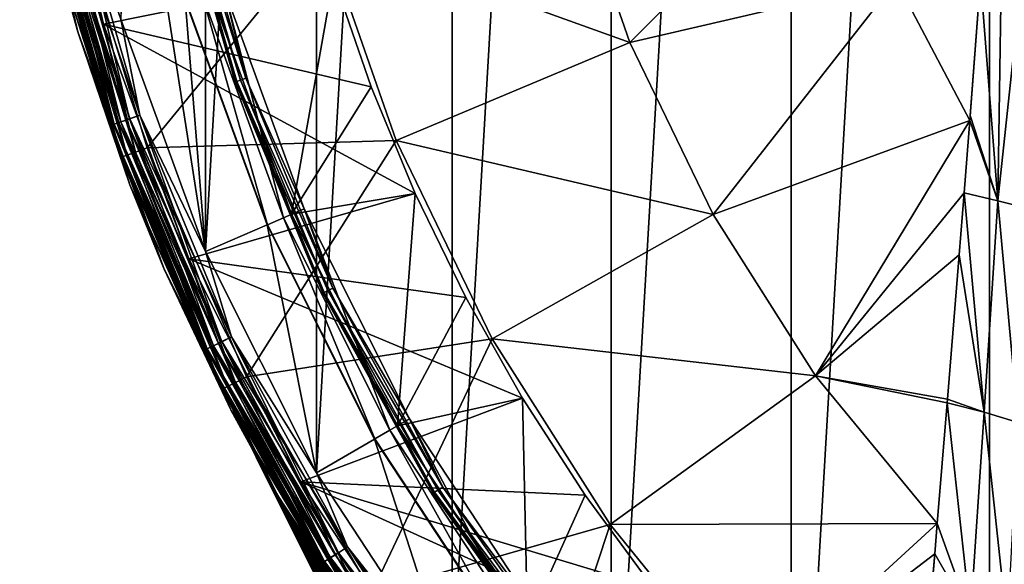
# Model space of a CAD drawing. Header units: metres. Extents: x -24 to 24, y -256 to 25.
# Tile 217 of 256: x -24 to -13, y -13 to -7. Entities that reach past the tile are written whole.
import ezdxf

# ---------------------------------------------------------------- set-up
doc = ezdxf.new("R2010")
doc.units = ezdxf.units.M
doc.layers.add('solid_DOMO_KURZ_SW0002', color=7, linetype='CONTINUOUS')

msp = doc.modelspace()

# ---------------------------------------------------------------- linework, layer by layer
at = {"layer": 'solid_DOMO_KURZ_SW0002'}
for points in [[(-13.049229, -19.843893), (-13.049229, 19.843895), (-10.657048, 21.224745)], [(-10.657049, -21.224745), (-13.049229, -19.843893), (-10.657048, 21.224745)], [(-15.264903, -18.194649), (-15.264902, 18.194649), (-13.049229, 19.843895)], [(-13.049229, -19.843893), (-15.264903, -18.194649), (-13.049229, 19.843895)], [(-17.274113, -16.299311), (-17.274113, 16.299311), (-15.264902, 18.194649)], [(-15.264903, -18.194649), (-17.274113, -16.299311), (-15.264902, 18.194649)], [(-19.049681, -14.183517), (-19.049681, 14.183517), (-17.274113, 16.299311)], [(-17.274113, -16.299311), (-19.049681, -14.183517), (-17.274113, 16.299311)], [(-20.567593, -11.875884), (-20.567593, 11.875884), (-19.049681, 14.183517)], [(-19.049681, -14.183517), (-20.567593, -11.875884), (-19.049681, 14.183517)], [(-21.807318, -9.407623), (-21.807318, 9.407623), (-20.567593, 11.875884)], [(-20.567593, -11.875884), (-21.807318, -9.407623), (-20.567593, 11.875884)], [(-21.807318, -9.407623), (-22.752089, -6.812119), (-21.807318, 9.407623)], [(-22.650578, -3.993908, 148.5), (-22.752089, -6.81212, 148.5), (-21.807318, -9.407623, 148.5)], [(-22.033758, -6.596474, 148.5), (-22.650578, -3.993908, 148.5), (-21.807318, -9.407623, 148.5)], [(-22.943647, -6.869606, 150.800003), (-23.586071, -4.15929, 150.800003), (-20.377438, -6.349883, 150.800003)], [(-23.439905, -5.350005, 150.814682), (-23.586071, -4.15929, 150.800003), (-22.943647, -6.869606, 150.800003)], [(-23.231245, -6.954978, 0.5), (-23.231245, -6.954978, 148), (-23.881588, -4.210968, 148)], [(-23.625525, -5.392372, 148.128906), (-23.881588, -4.210968, 148), (-23.231245, -6.954978, 148)], [(-23.881588, -4.210968, 0.5), (-23.231245, -6.954978, 0.5), (-23.881588, -4.210968, 148)], [(-23.625391, -5.392342, 0.37059), (-23.231245, -6.954978, 0.5), (-23.881588, -4.210968, 0.5)], [(-23.487797, -6.032073, 163.364487), (-23.881588, -4.210968, 151.100006), (-23.231245, -6.954978, 151.100006)], [(-23.627771, -5.392885, 151.007568), (-23.231245, -6.954978, 151.100006), (-23.881588, -4.210968, 151.100006)], [(-14.724958, -4.738473, 169.842682), (-17.766994, -5.060472, 168.205948), (-17.065317, -7.074562, 168.205948)], [(-14.089929, -6.383687, 169.842682), (-14.724958, -4.738473, 169.842682), (-17.065317, -7.074562, 168.205948)], [(-22.161869, -5.058302, 149.116638), (-21.456169, -7.507838, 149.116638), (-22.179377, -5.062298, 149.190216)], [(-22.11895, -5.048506, 149.055023), (-21.414618, -7.493299, 149.055023), (-22.161869, -5.058302, 149.116638)], [(-21.414618, -7.493299, 149.055023), (-21.456169, -7.507838, 149.116638), (-22.161869, -5.058302, 149.116638)], [(-22.11895, -5.048506, 149.055023), (-22.056774, -5.034315, 149.014191), (-21.35442, -7.472235, 149.014191)], [(-22.11895, -5.048506, 149.055023), (-21.35442, -7.472235, 149.014191), (-21.414618, -7.493299, 149.055023)], [(-21.35442, -7.472235, 149.014191), (-22.056774, -5.034315, 149.014191), (-21.602663, -6.467413, 149)], [(-22.179377, -5.062298, 149.190216), (-21.47312, -7.51377, 149.190216), (-22.168964, -5.059921, 149.265182)], [(-21.456169, -7.507838, 149.116638), (-21.47312, -7.51377, 149.190216), (-22.179377, -5.062298, 149.190216)], [(-22.168964, -5.059921, 149.265182), (-21.463039, -7.510242, 149.265182), (-21.747648, -6.510818, 149.33075)], [(-21.47312, -7.51377, 149.190216), (-21.463039, -7.510242, 149.265182), (-22.168964, -5.059921, 149.265182)], [(-17.065317, -7.074562, 168.205948), (-17.766994, -5.060472, 168.205948), (-20.487471, -5.843189, 166.2836)], [(-23.586252, -5.383408, 150.923813), (-22.835196, -7.99038, 150.923813), (-23.627771, -5.392885, 151.007568)], [(-23.576885, -5.38127, 148.249664), (-23.625525, -5.392372, 148.128906), (-22.873217, -8.003685, 148.128906)], [(-23.625391, -5.392342, 0.37059), (-23.57663, -5.381212, 0.249887), (-22.82588, -7.987121, 0.249887)], [(-23.521513, -5.368632, 150.857346), (-22.772518, -7.968449, 150.857346), (-23.586252, -5.383408, 150.923813)], [(-22.772518, -7.968449, 150.857346), (-22.835196, -7.99038, 150.923813), (-23.586252, -5.383408, 150.923813)], [(-23.499407, -5.363586, 148.353363), (-23.576885, -5.38127, 148.249664), (-22.826128, -7.987207, 148.249664)], [(-22.826128, -7.987207, 148.249664), (-23.576885, -5.38127, 148.249664), (-22.873217, -8.003685, 148.128906)], [(-23.57663, -5.381212, 0.249887), (-23.499046, -5.363504, 0.146262), (-22.750767, -7.960838, 0.146262)], [(-22.82588, -7.987121, 0.249887), (-23.57663, -5.381212, 0.249887), (-22.750767, -7.960838, 0.146262)], [(-23.439905, -5.350005, 150.814682), (-22.693508, -7.940802, 150.814682), (-23.521513, -5.368632, 150.857346)], [(-22.693508, -7.940802, 150.814682), (-22.772518, -7.968449, 150.857346), (-23.521513, -5.368632, 150.857346)], [(-23.39838, -5.340528, 148.432953), (-23.499407, -5.363586, 148.353363), (-22.751118, -7.96096, 148.353363)], [(-22.751118, -7.96096, 148.353363), (-23.499407, -5.363586, 148.353363), (-22.826128, -7.987207, 148.249664)], [(-23.499046, -5.363504, 0.146262), (-23.397938, -5.340427, 0.066791), (-22.65288, -7.926585, 0.066791)], [(-22.750767, -7.960838, 0.146262), (-23.499046, -5.363504, 0.146262), (-22.65288, -7.926585, 0.066791)], [(-23.439905, -5.350005, 150.814682), (-22.943647, -6.869606, 150.800003), (-22.693508, -7.940802, 150.814682)], [(-23.280703, -5.313669, 148.482956), (-23.39838, -5.340528, 148.432953), (-22.653307, -7.926735, 148.432953)], [(-22.653307, -7.926735, 148.432953), (-23.39838, -5.340528, 148.432953), (-22.751118, -7.96096, 148.353363)], [(-23.397938, -5.340427, 0.066791), (-23.28021, -5.313556, 0.016902), (-22.538898, -7.886702, 0.016902)], [(-22.65288, -7.926585, 0.066791), (-23.397938, -5.340427, 0.066791), (-22.538898, -7.886702, 0.016902)], [(-22.539377, -7.886869, 148.482956), (-22.752089, -6.81212, 148.5), (-23.280703, -5.313669, 148.482956)], [(-22.539377, -7.886869, 148.482956), (-23.280703, -5.313669, 148.482956), (-22.653307, -7.926735, 148.432953)], [(-22.538898, -7.886702, 0.016902), (-23.28021, -5.313556, 0.016902), (-22.752089, -6.812119)], [(-23.627771, -5.392885, 151.007568), (-22.875395, -8.004447, 151.007568), (-23.231245, -6.954978, 151.100006)], [(-22.835196, -7.99038, 150.923813), (-22.875395, -8.004447, 151.007568), (-23.627771, -5.392885, 151.007568)], [(-22.873217, -8.003685, 148.128906), (-23.625525, -5.392372, 148.128906), (-23.231245, -6.954978, 148)], [(-22.873089, -8.00364, 0.37059), (-23.231245, -6.954978, 0.5), (-23.625391, -5.392342, 0.37059)], [(-22.873089, -8.00364, 0.37059), (-23.625391, -5.392342, 0.37059), (-22.82588, -7.987121, 0.249887)], [(-23.399206, -5.614523, 163.946243), (-22.587692, -8.297099, 163.946243), (-23.266087, -5.582578, 164.100952)], [(-23.266087, -5.582578, 164.100952), (-22.45919, -8.249893, 164.100952), (-20.487471, -5.843189, 166.2836)], [(-22.587692, -8.297099, 163.946243), (-22.45919, -8.249893, 164.100952), (-23.266087, -5.582578, 164.100952)], [(-23.560019, -5.653109, 163.569565), (-22.742928, -8.354121, 163.569565), (-23.49865, -5.638385, 163.766495)], [(-23.560019, -5.653109, 163.569565), (-23.487797, -6.032073, 163.364487), (-22.742928, -8.354121, 163.569565)], [(-23.49865, -5.638385, 163.766495), (-22.683687, -8.332362, 163.766495), (-23.399206, -5.614523, 163.946243)], [(-22.742928, -8.354121, 163.569565), (-22.683687, -8.332362, 163.766495), (-23.49865, -5.638385, 163.766495)], [(-22.683687, -8.332362, 163.766495), (-22.587692, -8.297099, 163.946243), (-23.399206, -5.614523, 163.946243)], [(-22.45919, -8.249893, 164.100952), (-19.677267, -8.166058, 166.2836), (-20.487471, -5.843189, 166.2836)], [(-17.065317, -7.074562, 168.205948), (-20.487471, -5.843189, 166.2836), (-19.677267, -8.166058, 166.2836)], [(-22.650156, -8.662157, 163.364487), (-23.487797, -6.032073, 163.364487), (-23.231245, -6.954978, 151.100006)], [(-22.742928, -8.354121, 163.569565), (-23.487797, -6.032073, 163.364487), (-22.650156, -8.662157, 163.364487)], [(-22.943647, -6.869606, 150.800003), (-20.377438, -6.349883, 150.800003), (-19.956869, -7.568638, 150.800003)], [(-20.377438, -6.349883, 150.800003), (-21.747648, -6.510818, 149.33075), (-20.844738, -8.991543, 149.33075)], [(-19.956869, -7.568638, 150.800003), (-20.377438, -6.349883, 150.800003), (-20.844738, -8.991543, 149.33075)], [(-13.148849, -6.359976, 170.24472), (-14.089929, -6.383687, 169.842682), (-13.268619, -7.946514, 169.843842)], [(-13.264289, -7.890274, 169.859528), (-13.148849, -6.359976, 170.24472), (-13.268619, -7.946514, 169.843842)], [(-12.95542, -8.841519, 169.774429), (-13.148849, -6.359976, 170.24472), (-13.264289, -7.890274, 169.859528)], [(-12.95542, -8.841519, 169.774429), (-12.918951, -6.398109, 170.343948), (-13.148849, -6.359976, 170.24472)], [(-21.602663, -6.467413, 149), (-21.842121, -6.539233, 149), (-20.935341, -9.030578, 149)], [(-20.705772, -8.931599, 149), (-21.602663, -6.467413, 149), (-20.935341, -9.030578, 149)], [(-21.35442, -7.472235, 149.014191), (-21.602663, -6.467413, 149), (-20.705772, -8.931599, 149)], [(-14.089929, -6.383687, 169.842682), (-17.065317, -7.074562, 168.205948), (-16.136173, -8.994352, 168.205948)], [(-13.268619, -7.946514, 169.843842), (-14.089929, -6.383687, 169.842682), (-16.136173, -8.994352, 168.205948)], [(-12.95542, -8.841519, 169.774429), (-12.700263, -6.437707, 170.465439), (-12.918951, -6.398109, 170.343948)], [(-12.95542, -8.841519, 169.774429), (-12.609426, -8.927411, 169.998535), (-12.700263, -6.437707, 170.465439)], [(-22.02861, -6.595088, 148.805328), (-22.033758, -6.596474, 148.5), (-21.118971, -9.109835, 148.5)], [(-21.118971, -9.109835, 148.5), (-22.033758, -6.596474, 148.5), (-21.807318, -9.407623, 148.5)], [(-22.02861, -6.595088, 148.805328), (-21.114086, -9.107703, 148.805328), (-21.842121, -6.539233, 149)], [(-22.02861, -6.595088, 148.805328), (-21.118971, -9.109835, 148.5), (-21.114086, -9.107703, 148.805328)], [(-21.114086, -9.107703, 148.805328), (-20.935341, -9.030578, 149), (-21.842121, -6.539233, 149)], [(-21.463039, -7.510242, 149.265182), (-20.844738, -8.991543, 149.33075), (-21.747648, -6.510818, 149.33075)], [(-22.538898, -7.886702, 0.016902), (-22.752089, -6.812119), (-21.807318, -9.407623)], [(-22.539377, -7.886869, 148.482956), (-21.807318, -9.407623, 148.5), (-22.752089, -6.81212, 148.5)], [(-22.943647, -6.869606, 150.800003), (-19.956869, -7.568638, 150.800003), (-19.463478, -8.759793, 150.800003)], [(-21.990892, -9.486998, 150.800003), (-22.943647, -6.869606, 150.800003), (-19.463478, -8.759793, 150.800003)], [(-22.693508, -7.940802, 150.814682), (-22.943647, -6.869606, 150.800003), (-21.990892, -9.486998, 150.800003)], [(-22.266741, -9.604935, 0.5), (-22.266741, -9.604935, 148), (-23.231245, -6.954978, 148)], [(-22.873217, -8.003685, 148.128906), (-23.231245, -6.954978, 148), (-22.266741, -9.604935, 148)], [(-23.231245, -6.954978, 0.5), (-22.266741, -9.604935, 0.5), (-23.231245, -6.954978, 148)], [(-22.873089, -8.00364, 0.37059), (-22.266741, -9.604935, 0.5), (-23.231245, -6.954978, 0.5)], [(-22.650156, -8.662157, 163.364487), (-23.231245, -6.954978, 151.100006), (-22.266741, -9.604935, 151.100006)], [(-22.875395, -8.004447, 151.007568), (-22.266741, -9.604935, 151.100006), (-23.231245, -6.954978, 151.100006)], [(-16.136173, -8.994352, 168.205948), (-17.065317, -7.074562, 168.205948), (-19.677267, -8.166058, 166.2836)], [(-21.414618, -7.493299, 149.055023), (-21.35442, -7.472235, 149.014191), (-20.383524, -9.816188, 149.014191)], [(-20.383524, -9.816188, 149.014191), (-21.35442, -7.472235, 149.014191), (-20.705772, -8.931599, 149)], [(-21.456169, -7.507838, 149.116638), (-20.480646, -9.862959, 149.116638), (-21.47312, -7.51377, 149.190216)], [(-21.47312, -7.51377, 149.190216), (-20.496826, -9.870751, 149.190216), (-21.463039, -7.510242, 149.265182)], [(-20.480646, -9.862959, 149.116638), (-20.496826, -9.870751, 149.190216), (-21.47312, -7.51377, 149.190216)], [(-21.463039, -7.510242, 149.265182), (-20.487204, -9.866117, 149.265182), (-20.844738, -8.991543, 149.33075)], [(-20.496826, -9.870751, 149.190216), (-20.487204, -9.866117, 149.265182), (-21.463039, -7.510242, 149.265182)], [(-21.414618, -7.493299, 149.055023), (-20.440983, -9.843859, 149.055023), (-21.456169, -7.507838, 149.116638)], [(-20.440983, -9.843859, 149.055023), (-20.480646, -9.862959, 149.116638), (-21.456169, -7.507838, 149.116638)], [(-21.414618, -7.493299, 149.055023), (-20.383524, -9.816188, 149.014191), (-20.440983, -9.843859, 149.055023)], [(-19.463478, -8.759793, 150.800003), (-19.956869, -7.568638, 150.800003), (-20.844738, -8.991543, 149.33075)], [(-22.539377, -7.886869, 148.482956), (-22.653307, -7.926735, 148.432953), (-21.623356, -10.413259, 148.432953)], [(-22.65288, -7.926585, 0.066791), (-22.538898, -7.886702, 0.016902), (-21.514149, -10.360668, 0.016902)], [(-21.514605, -10.360888, 148.482956), (-21.807318, -9.407623, 148.5), (-22.539377, -7.886869, 148.482956)], [(-21.514605, -10.360888, 148.482956), (-22.539377, -7.886869, 148.482956), (-21.623356, -10.413259, 148.432953)], [(-21.514149, -10.360668, 0.016902), (-22.538898, -7.886702, 0.016902), (-21.807318, -9.407623)], [(-12.95542, -8.841519, 169.774429), (-13.264289, -7.890274, 169.859528), (-13.268619, -7.946514, 169.843842)], [(-22.835196, -7.99038, 150.923813), (-21.796974, -10.496869, 150.923813), (-22.875395, -8.004447, 151.007568)], [(-22.875395, -8.004447, 151.007568), (-21.835344, -10.515347, 151.007568), (-22.266741, -9.604935, 151.100006)], [(-21.796974, -10.496869, 150.923813), (-21.835344, -10.515347, 151.007568), (-22.875395, -8.004447, 151.007568)], [(-22.826128, -7.987207, 148.249664), (-22.873217, -8.003685, 148.128906), (-21.833267, -10.514347, 148.128906)], [(-21.833267, -10.514347, 148.128906), (-22.873217, -8.003685, 148.128906), (-22.266741, -9.604935, 148)], [(-22.873089, -8.00364, 0.37059), (-22.82588, -7.987121, 0.249887), (-21.788082, -10.492588, 0.249887)], [(-21.833145, -10.514289, 0.37059), (-22.266741, -9.604935, 0.5), (-22.873089, -8.00364, 0.37059)], [(-21.833145, -10.514289, 0.37059), (-22.873089, -8.00364, 0.37059), (-21.788082, -10.492588, 0.249887)], [(-22.772518, -7.968449, 150.857346), (-21.737146, -10.468058, 150.857346), (-22.835196, -7.99038, 150.923813)], [(-21.737146, -10.468058, 150.857346), (-21.796974, -10.496869, 150.923813), (-22.835196, -7.99038, 150.923813)], [(-22.751118, -7.96096, 148.353363), (-22.826128, -7.987207, 148.249664), (-21.788319, -10.492702, 148.249664)], [(-21.788319, -10.492702, 148.249664), (-22.826128, -7.987207, 148.249664), (-21.833267, -10.514347, 148.128906)], [(-22.82588, -7.987121, 0.249887), (-22.750767, -7.960838, 0.146262), (-21.716385, -10.458059, 0.146262)], [(-21.788082, -10.492588, 0.249887), (-22.82588, -7.987121, 0.249887), (-21.716385, -10.458059, 0.146262)], [(-22.693508, -7.940802, 150.814682), (-21.661728, -10.431739, 150.814682), (-22.772518, -7.968449, 150.857346)], [(-21.661728, -10.431739, 150.814682), (-21.737146, -10.468058, 150.857346), (-22.772518, -7.968449, 150.857346)], [(-22.653307, -7.926735, 148.432953), (-22.751118, -7.96096, 148.353363), (-21.716719, -10.45822, 148.353363)], [(-21.716719, -10.45822, 148.353363), (-22.751118, -7.96096, 148.353363), (-21.788319, -10.492702, 148.249664)], [(-22.750767, -7.960838, 0.146262), (-22.65288, -7.926585, 0.066791), (-21.622946, -10.413062, 0.066791)], [(-21.716385, -10.458059, 0.146262), (-22.750767, -7.960838, 0.146262), (-21.622946, -10.413062, 0.066791)], [(-22.693508, -7.940802, 150.814682), (-21.990892, -9.486998, 150.800003), (-21.661728, -10.431739, 150.814682)], [(-21.623356, -10.413259, 148.432953), (-22.653307, -7.926735, 148.432953), (-21.716719, -10.45822, 148.353363)], [(-21.622946, -10.413062, 0.066791), (-22.65288, -7.926585, 0.066791), (-21.514149, -10.360668, 0.016902)], [(-13.268619, -7.946514, 169.843842), (-16.136173, -8.994352, 168.205948), (-14.991946, -10.794257, 168.205948)], [(-13.33145, -8.753756, 169.6064), (-13.268619, -7.946514, 169.843842), (-14.991946, -10.794257, 168.205948)], [(-12.95542, -8.841519, 169.774429), (-13.268619, -7.946514, 169.843842), (-13.33145, -8.753756, 169.6064)], [(-22.45919, -8.249893, 164.100952), (-21.347635, -10.805298, 164.100952), (-19.677267, -8.166058, 166.2836)], [(-21.347635, -10.805298, 164.100952), (-18.604681, -10.380037, 166.2836), (-19.677267, -8.166058, 166.2836)], [(-16.136173, -8.994352, 168.205948), (-19.677267, -8.166058, 166.2836), (-18.604681, -10.380037, 166.2836)], [(-22.742928, -8.354121, 163.569565), (-21.617329, -10.941811, 163.569565), (-22.683687, -8.332362, 163.766495)], [(-22.742928, -8.354121, 163.569565), (-22.650156, -8.662157, 163.364487), (-21.617329, -10.941811, 163.569565)], [(-22.683687, -8.332362, 163.766495), (-21.56102, -10.91331, 163.766495), (-22.587692, -8.297099, 163.946243)], [(-21.617329, -10.941811, 163.569565), (-21.56102, -10.91331, 163.766495), (-22.683687, -8.332362, 163.766495)], [(-22.587692, -8.297099, 163.946243), (-21.469776, -10.867126, 163.946243), (-22.45919, -8.249893, 164.100952)], [(-21.56102, -10.91331, 163.766495), (-21.469776, -10.867126, 163.946243), (-22.587692, -8.297099, 163.946243)], [(-21.469776, -10.867126, 163.946243), (-21.347635, -10.805298, 164.100952), (-22.45919, -8.249893, 164.100952)], [(-21.519056, -11.180014, 163.364487), (-22.650156, -8.662157, 163.364487), (-22.266741, -9.604935, 151.100006)], [(-21.617329, -10.941811, 163.569565), (-22.650156, -8.662157, 163.364487), (-21.519056, -11.180014, 163.364487)], [(-21.990892, -9.486998, 150.800003), (-19.463478, -8.759793, 150.800003), (-18.899057, -9.919003, 150.800003)], [(-19.463478, -8.759793, 150.800003), (-20.844738, -8.991543, 149.33075), (-19.659939, -11.350671, 149.33075)], [(-18.899057, -9.919003, 150.800003), (-19.463478, -8.759793, 150.800003), (-19.659939, -11.350671, 149.33075)], [(-13.385983, -9.442432, 169.385498), (-13.33145, -8.753756, 169.6064), (-14.991946, -10.794257, 168.205948)], [(-13.106981, -11.199407, 168.966171), (-13.33145, -8.753756, 169.6064), (-13.385983, -9.442432, 169.385498)], [(-13.106981, -11.199407, 168.966171), (-12.95542, -8.841519, 169.774429), (-13.33145, -8.753756, 169.6064)], [(-13.106981, -11.199407, 168.966171), (-12.727826, -11.313581, 169.206421), (-12.95542, -8.841519, 169.774429)], [(-12.727826, -11.313581, 169.206421), (-12.609426, -8.927411, 169.998535), (-12.95542, -8.841519, 169.774429)], [(-20.705772, -8.931599, 149), (-20.935341, -9.030578, 149), (-19.745478, -11.399823, 149)], [(-20.487204, -9.866117, 149.265182), (-19.659939, -11.350671, 149.33075), (-20.844738, -8.991543, 149.33075)], [(-19.528873, -11.275, 149), (-20.705772, -8.931599, 149), (-19.745478, -11.399823, 149)], [(-20.383524, -9.816188, 149.014191), (-20.705772, -8.931599, 149), (-19.528873, -11.275, 149)], [(-14.991946, -10.794257, 168.205948), (-16.136173, -8.994352, 168.205948), (-18.604681, -10.380037, 166.2836)], [(-21.118971, -9.109835, 148.5), (-21.807318, -9.407623, 148.5), (-20.567593, -11.875884, 148.5)], [(-21.114086, -9.107703, 148.805328), (-21.118971, -9.109835, 148.5), (-19.918585, -11.5, 148.5)], [(-19.918585, -11.5, 148.5), (-21.118971, -9.109835, 148.5), (-20.567593, -11.875884, 148.5)], [(-21.114086, -9.107703, 148.805328), (-19.914061, -11.497177, 148.805328), (-20.935341, -9.030578, 149)], [(-21.114086, -9.107703, 148.805328), (-19.918585, -11.5, 148.5), (-19.914061, -11.497177, 148.805328)], [(-19.914061, -11.497177, 148.805328), (-19.745478, -11.399823, 149), (-20.935341, -9.030578, 149)], [(-21.514605, -10.360888, 148.482956), (-20.567593, -11.875884, 148.5), (-21.807318, -9.407623, 148.5)], [(-21.514149, -10.360668, 0.016902), (-21.807318, -9.407623), (-20.567593, -11.875884)], [(-13.516757, -11.056698, 168.799362), (-13.385983, -9.442432, 169.385498), (-14.991946, -10.794257, 168.205948)], [(-13.106981, -11.199407, 168.966171), (-13.385983, -9.442432, 169.385498), (-13.516757, -11.056698, 168.799362)], [(-21.990892, -9.486998, 150.800003), (-18.899057, -9.919003, 150.800003), (-18.265697, -11.041977, 150.800003)], [(-20.740698, -11.976058, 150.800003), (-21.990892, -9.486998, 150.800003), (-18.265697, -11.041977, 150.800003)], [(-21.661728, -10.431739, 150.814682), (-21.990892, -9.486998, 150.800003), (-20.740698, -11.976058, 150.800003)], [(-21.002707, -12.122244, 113.284157), (-21.001116, -12.125, 148), (-22.266741, -9.604935, 148)], [(-21.833267, -10.514347, 148.128906), (-22.266741, -9.604935, 148), (-21.001116, -12.125, 148)], [(-21.027784, -12.078691, 112.143089), (-21.002707, -12.122244, 113.284157), (-22.266741, -9.604935, 148)], [(-21.036161, -12.064095, 111.256096), (-21.027784, -12.078691, 112.143089), (-22.266741, -9.604935, 148)], [(-21.038025, -12.060846, 110.369011), (-21.036161, -12.064095, 111.256096), (-22.266741, -9.604935, 148)], [(-21.082689, -11.982601, 100.719872), (-21.038025, -12.060846, 110.369011), (-22.266741, -9.604935, 148)], [(-21.135454, -11.889284, 94.292145), (-21.082689, -11.982601, 100.719872), (-22.266741, -9.604935, 148)], [(-21.187609, -11.796088, 87.872841), (-21.135454, -11.889284, 94.292145), (-22.266741, -9.604935, 148)], [(-21.239233, -11.702883, 81.452797), (-21.187609, -11.796088, 87.872841), (-22.266741, -9.604935, 148)], [(-21.239223, -11.7029, 80.452797), (-21.239233, -11.702883, 81.452797), (-22.266741, -9.604935, 148)], [(-21.239233, -11.702883, 79.452797), (-21.239223, -11.7029, 80.452797), (-22.266741, -9.604935, 148)], [(-21.001116, -12.125, 0.5), (-21.239233, -11.702883, 79.452797), (-22.266741, -9.604935, 148)], [(-22.266741, -9.604935, 0.5), (-21.001116, -12.125, 0.5), (-22.266741, -9.604935, 148)], [(-21.833145, -10.514289, 0.37059), (-21.001116, -12.125, 0.5), (-22.266741, -9.604935, 0.5)], [(-21.519056, -11.180014, 163.364487), (-22.266741, -9.604935, 151.100006), (-21.001116, -12.125, 151.100006)], [(-21.835344, -10.515347, 151.007568), (-21.001116, -12.125, 151.100006), (-22.266741, -9.604935, 151.100006)], [(-20.480646, -9.862959, 149.116638), (-19.247566, -12.094048, 149.116638), (-20.496826, -9.870751, 149.190216)], [(-20.496826, -9.870751, 149.190216), (-19.262774, -12.103602, 149.190216), (-20.487204, -9.866117, 149.265182)], [(-19.247566, -12.094048, 149.116638), (-19.262774, -12.103602, 149.190216), (-20.496826, -9.870751, 149.190216)], [(-20.487204, -9.866117, 149.265182), (-19.253729, -12.09792, 149.265182), (-19.659939, -11.350671, 149.33075)], [(-19.262774, -12.103602, 149.190216), (-19.253729, -12.09792, 149.265182), (-20.487204, -9.866117, 149.265182)], [(-20.440983, -9.843859, 149.055023), (-19.210293, -12.070626, 149.055023), (-20.480646, -9.862959, 149.116638)], [(-19.210293, -12.070626, 149.055023), (-19.247566, -12.094048, 149.116638), (-20.480646, -9.862959, 149.116638)], [(-20.440983, -9.843859, 149.055023), (-20.383524, -9.816188, 149.014191), (-19.156292, -12.036696, 149.014191)], [(-20.440983, -9.843859, 149.055023), (-19.156292, -12.036696, 149.014191), (-19.210293, -12.070626, 149.055023)], [(-19.156292, -12.036696, 149.014191), (-20.383524, -9.816188, 149.014191), (-19.528873, -11.275, 149)], [(-18.265697, -11.041977, 150.800003), (-18.899057, -9.919003, 150.800003), (-19.659939, -11.350671, 149.33075)], [(-21.661728, -10.431739, 150.814682), (-20.35754, -12.791491, 150.814682), (-21.737146, -10.468058, 150.857346)], [(-21.623356, -10.413259, 148.432953), (-21.716719, -10.45822, 148.353363), (-20.409218, -12.823962, 148.353363)], [(-21.716385, -10.458059, 0.146262), (-21.622946, -10.413062, 0.066791), (-20.321093, -12.768589, 0.066791)], [(-21.661728, -10.431739, 150.814682), (-20.740698, -11.976058, 150.800003), (-20.35754, -12.791491, 150.814682)], [(-21.514605, -10.360888, 148.482956), (-21.623356, -10.413259, 148.432953), (-20.321476, -12.76883, 148.432953)], [(-20.321476, -12.76883, 148.432953), (-21.623356, -10.413259, 148.432953), (-20.409218, -12.823962, 148.353363)], [(-21.622946, -10.413062, 0.066791), (-21.514149, -10.360668, 0.016902), (-20.218845, -12.704343, 0.016902)], [(-20.321093, -12.768589, 0.066791), (-21.622946, -10.413062, 0.066791), (-20.218845, -12.704343, 0.016902)], [(-20.219275, -12.704612, 148.482956), (-20.567593, -11.875884, 148.5), (-21.514605, -10.360888, 148.482956)], [(-20.219275, -12.704612, 148.482956), (-21.514605, -10.360888, 148.482956), (-20.321476, -12.76883, 148.432953)], [(-20.218845, -12.704343, 0.016902), (-21.514149, -10.360668, 0.016902), (-20.567593, -11.875884)], [(-21.347635, -10.805298, 164.100952), (-19.946499, -13.214128, 164.100952), (-18.604681, -10.380037, 166.2836)], [(-19.946499, -13.214128, 164.100952), (-17.284014, -12.455606, 166.2836), (-18.604681, -10.380037, 166.2836)], [(-14.991946, -10.794257, 168.205948), (-18.604681, -10.380037, 166.2836), (-17.284014, -12.455606, 166.2836)], [(-21.796974, -10.496869, 150.923813), (-20.484642, -12.871354, 150.923813), (-21.835344, -10.515347, 151.007568)], [(-21.835344, -10.515347, 151.007568), (-20.520702, -12.894012, 151.007568), (-21.001116, -12.125, 151.100006)], [(-20.484642, -12.871354, 150.923813), (-20.520702, -12.894012, 151.007568), (-21.835344, -10.515347, 151.007568)], [(-21.788319, -10.492702, 148.249664), (-21.833267, -10.514347, 148.128906), (-20.518751, -12.892785, 148.128906)], [(-20.518751, -12.892785, 148.128906), (-21.833267, -10.514347, 148.128906), (-21.001116, -12.125, 148)], [(-21.833145, -10.514289, 0.37059), (-21.788082, -10.492588, 0.249887), (-20.476286, -12.866103, 0.249887)], [(-20.518637, -12.892714, 0.37059), (-21.001116, -12.125, 0.5), (-21.833145, -10.514289, 0.37059)], [(-20.518637, -12.892714, 0.37059), (-21.833145, -10.514289, 0.37059), (-20.476286, -12.866103, 0.249887)], [(-21.737146, -10.468058, 150.857346), (-20.428417, -12.836025, 150.857346), (-21.796974, -10.496869, 150.923813)], [(-20.428417, -12.836025, 150.857346), (-20.484642, -12.871354, 150.923813), (-21.796974, -10.496869, 150.923813)], [(-21.716719, -10.45822, 148.353363), (-21.788319, -10.492702, 148.249664), (-20.476509, -12.866242, 148.249664)], [(-20.476509, -12.866242, 148.249664), (-21.788319, -10.492702, 148.249664), (-20.518751, -12.892785, 148.128906)], [(-21.788082, -10.492588, 0.249887), (-21.716385, -10.458059, 0.146262), (-20.408905, -12.823765, 0.146262)], [(-20.476286, -12.866103, 0.249887), (-21.788082, -10.492588, 0.249887), (-20.408905, -12.823765, 0.146262)], [(-20.35754, -12.791491, 150.814682), (-20.428417, -12.836025, 150.857346), (-21.737146, -10.468058, 150.857346)], [(-20.409218, -12.823962, 148.353363), (-21.716719, -10.45822, 148.353363), (-20.476509, -12.866242, 148.249664)], [(-20.408905, -12.823765, 0.146262), (-21.716385, -10.458059, 0.146262), (-20.321093, -12.768589, 0.066791)], [(-21.56102, -10.91331, 163.766495), (-20.145876, -13.346219, 163.766495), (-21.469776, -10.867126, 163.946243)], [(-21.469776, -10.867126, 163.946243), (-20.060621, -13.289739, 163.946243), (-21.347635, -10.805298, 164.100952)], [(-20.145876, -13.346219, 163.766495), (-20.060621, -13.289739, 163.946243), (-21.469776, -10.867126, 163.946243)], [(-20.060621, -13.289739, 163.946243), (-19.946499, -13.214128, 164.100952), (-21.347635, -10.805298, 164.100952)], [(-13.631875, -12.443029, 168.216141), (-14.991946, -10.794257, 168.205948), (-17.284014, -12.455606, 166.2836)], [(-13.519906, -11.095045, 168.784241), (-14.991946, -10.794257, 168.205948), (-13.631875, -12.443029, 168.216141)], [(-13.519906, -11.095045, 168.784241), (-13.516757, -11.056698, 168.799362), (-14.991946, -10.794257, 168.205948)], [(-21.617329, -10.941811, 163.569565), (-20.19849, -13.381073, 163.569565), (-21.56102, -10.91331, 163.766495)], [(-21.617329, -10.941811, 163.569565), (-21.519056, -11.180014, 163.364487), (-20.19849, -13.381073, 163.569565)], [(-20.19849, -13.381073, 163.569565), (-20.145876, -13.346219, 163.766495), (-21.56102, -10.91331, 163.766495)], [(-20.740698, -11.976058, 150.800003), (-18.265697, -11.041977, 150.800003), (-17.565653, -12.124719, 150.800003)], [(-18.265697, -11.041977, 150.800003), (-19.659939, -11.350671, 149.33075), (-18.209272, -13.556301, 149.33075)], [(-17.565653, -12.124719, 150.800003), (-18.265697, -11.041977, 150.800003), (-18.209272, -13.556301, 149.33075)], [(-13.259275, -13.476541, 167.985565), (-13.519906, -11.095045, 168.784241), (-13.631875, -12.443029, 168.216141)], [(-13.106981, -11.199407, 168.966171), (-13.516757, -11.056698, 168.799362), (-13.519906, -11.095045, 168.784241)], [(-13.259275, -13.476541, 167.985565), (-13.106981, -11.199407, 168.966171), (-13.519906, -11.095045, 168.784241)], [(-20.109156, -13.55302, 163.364487), (-21.519056, -11.180014, 163.364487), (-21.001116, -12.125, 151.100006)], [(-20.19849, -13.381073, 163.569565), (-21.519056, -11.180014, 163.364487), (-20.109156, -13.55302, 163.364487)], [(-13.259275, -13.476541, 167.985565), (-12.847466, -13.621469, 168.239212), (-13.106981, -11.199407, 168.966171)], [(-12.847466, -13.621469, 168.239212), (-12.727826, -11.313581, 169.206421), (-13.106981, -11.199407, 168.966171)], [(-19.528873, -11.275, 149), (-19.745478, -11.399823, 149), (-18.28854, -13.615037, 149)], [(-18.087877, -13.465926, 149), (-19.528873, -11.275, 149), (-18.28854, -13.615037, 149)], [(-19.156292, -12.036696, 149.014191), (-19.528873, -11.275, 149), (-18.087877, -13.465926, 149)], [(-19.914061, -11.497177, 148.805328), (-18.444696, -13.731281, 148.805328), (-19.745478, -11.399823, 149)], [(-18.444696, -13.731281, 148.805328), (-18.28854, -13.615037, 149), (-19.745478, -11.399823, 149)], [(-19.253729, -12.09792, 149.265182), (-18.209272, -13.556301, 149.33075), (-19.659939, -11.350671, 149.33075)], [(-19.918585, -11.5, 148.5), (-20.567593, -11.875884, 148.5), (-19.049681, -14.183517, 148.5)], [(-19.914061, -11.497177, 148.805328), (-19.918585, -11.5, 148.5), (-18.444696, -13.731281, 148.805328)], [(-18.448833, -13.734648, 148.5), (-19.918585, -11.5, 148.5), (-19.049681, -14.183517, 148.5)], [(-18.444696, -13.731281, 148.805328), (-19.918585, -11.5, 148.5), (-18.448833, -13.734648, 148.5)], [(-20.374985, -13.347594, 81.979416), (-21.187609, -11.796088, 87.872841), (-21.239233, -11.702883, 81.452797)], [(-20.362875, -13.372644, 80.0961), (-21.239233, -11.702883, 81.452797), (-21.239223, -11.7029, 80.452797)], [(-19.532396, -15.124007, 82.50692), (-21.239233, -11.702883, 81.452797), (-20.362875, -13.372644, 80.0961)], [(-20.374985, -13.347594, 81.979416), (-21.239233, -11.702883, 81.452797), (-19.532396, -15.124007, 82.50692)], [(-20.362875, -13.372644, 80.0961), (-21.239223, -11.7029, 80.452797), (-21.239233, -11.702883, 79.452797)], [(-21.001116, -12.125, 0.5), (-21.232298, -11.71546, 78.203041), (-21.239233, -11.702883, 79.452797)], [(-20.362875, -13.372644, 80.0961), (-21.239233, -11.702883, 79.452797), (-21.232298, -11.71546, 78.203041)], [(-21.001116, -12.125, 0.5), (-21.211613, -11.75287, 76.972687), (-21.232298, -11.71546, 78.203041)], [(-20.362215, -13.367597, 78.455238), (-21.232298, -11.71546, 78.203041), (-21.211613, -11.75287, 76.972687)], [(-20.362215, -13.367597, 78.455238), (-20.362875, -13.372644, 80.0961), (-21.232298, -11.71546, 78.203041)], [(-21.001116, -12.125, 0.5), (-21.177151, -11.814856, 75.760773), (-21.211613, -11.75287, 76.972687)], [(-20.334112, -13.403359, 76.832176), (-21.211613, -11.75287, 76.972687), (-21.177151, -11.814856, 75.760773)], [(-20.334112, -13.403359, 76.832176), (-20.362215, -13.367597, 78.455238), (-21.211613, -11.75287, 76.972687)], [(-19.70248, -14.703474, 88.776039), (-21.135454, -11.889284, 94.292145), (-21.187609, -11.796088, 87.872841)], [(-19.70248, -14.703474, 88.776039), (-21.187609, -11.796088, 87.872841), (-20.374985, -13.347594, 81.979416)], [(-21.001116, -12.125, 0.5), (-21.128836, -11.901044, 74.565987), (-21.177151, -11.814856, 75.760773)], [(-20.334112, -13.403359, 76.832176), (-21.177151, -11.814856, 75.760773), (-21.128836, -11.901044, 74.565987)], [(-20.219275, -12.704612, 148.482956), (-19.049681, -14.183517, 148.5), (-20.567593, -11.875884, 148.5)], [(-20.218845, -12.704343, 0.016902), (-20.567593, -11.875884), (-19.049681, -14.183517)], [(-19.666231, -14.736162, 95.188728), (-21.082689, -11.982601, 100.719872), (-21.135454, -11.889284, 94.292145)], [(-19.666231, -14.736162, 95.188728), (-21.135454, -11.889284, 94.292145), (-19.70248, -14.703474, 88.776039)], [(-21.001116, -12.125, 0.5), (-21.066578, -12.010904, 73.386688), (-21.128836, -11.901044, 74.565987)], [(-20.275993, -13.484397, 75.227669), (-21.128836, -11.901044, 74.565987), (-21.066578, -12.010904, 73.386688)], [(-20.275993, -13.484397, 75.227669), (-20.334112, -13.403359, 76.832176), (-21.128836, -11.901044, 74.565987)], [(-21.082689, -11.982601, 100.719872), (-21.036751, -12.063069, 109.664429), (-21.038025, -12.060846, 110.369011)], [(-21.082689, -11.982601, 100.719872), (-21.036293, -12.063865, 109.510735), (-21.036751, -12.063069, 109.664429)], [(-21.082689, -11.982601, 100.719872), (-21.030111, -12.074638, 107.059319), (-21.036293, -12.063865, 109.510735)], [(-19.630018, -14.768864, 101.585976), (-21.030111, -12.074638, 107.059319), (-21.082689, -11.982601, 100.719872)], [(-19.666231, -14.736162, 95.188728), (-19.630018, -14.768864, 101.585976), (-21.082689, -11.982601, 100.719872)], [(-20.740698, -11.976058, 150.800003), (-17.565653, -12.124719, 150.800003), (-16.801554, -13.163158, 150.800003)], [(-20.740698, -11.976058, 150.800003), (-16.801554, -13.163158, 150.800003), (-15.976111, -14.153616, 150.800003)], [(-19.209969, -14.303132, 150.800003), (-20.740698, -11.976058, 150.800003), (-15.976111, -14.153616, 150.800003)], [(-20.35754, -12.791491, 150.814682), (-20.740698, -11.976058, 150.800003), (-19.209969, -14.303132, 150.800003)], [(-21.001116, -12.125, 0.5), (-20.990183, -12.143916, 72.221161), (-21.066578, -12.010904, 73.386688)], [(-20.187534, -13.610022, 73.639923), (-21.066578, -12.010904, 73.386688), (-20.990183, -12.143916, 72.221161)], [(-20.187534, -13.610022, 73.639923), (-20.275993, -13.484397, 75.227669), (-21.066578, -12.010904, 73.386688)], [(-21.038025, -12.060846, 110.369011), (-21.027784, -12.078691, 112.143089), (-21.036161, -12.064095, 111.256096)], [(-21.036751, -12.063069, 109.664429), (-21.027784, -12.078691, 112.143089), (-21.038025, -12.060846, 110.369011)], [(-20.760809, -12.547665, 112.113724), (-21.027784, -12.078691, 112.143089), (-21.036751, -12.063069, 109.664429)], [(-20.684645, -12.688098, 107.244591), (-21.036751, -12.063069, 109.664429), (-21.036293, -12.063865, 109.510735)], [(-20.446491, -13.121092, 109.797493), (-21.036751, -12.063069, 109.664429), (-20.684645, -12.688098, 107.244591)], [(-20.760809, -12.547665, 112.113724), (-21.036751, -12.063069, 109.664429), (-20.446491, -13.121092, 109.797493)], [(-21.030111, -12.074638, 107.059319), (-21.033484, -12.068765, 108.692307), (-21.036293, -12.063865, 109.510735)], [(-20.684645, -12.688098, 107.244591), (-21.036293, -12.063865, 109.510735), (-21.033484, -12.068765, 108.692307)], [(-21.030111, -12.074638, 107.059319), (-21.031078, -12.072956, 107.87587), (-21.033484, -12.068765, 108.692307)], [(-20.684645, -12.688098, 107.244591), (-21.033484, -12.068765, 108.692307), (-21.031078, -12.072956, 107.87587)], [(-20.684645, -12.688098, 107.244591), (-21.031078, -12.072956, 107.87587), (-21.030111, -12.074638, 107.059319)], [(-20.684645, -12.688098, 107.244591), (-21.030111, -12.074638, 107.059319), (-19.630018, -14.768864, 101.585976)], [(-20.760809, -12.547665, 112.113724), (-21.002707, -12.122244, 113.284157), (-21.027784, -12.078691, 112.143089)], [(-19.247566, -12.094048, 149.116638), (-17.772438, -14.173047, 149.116638), (-19.262774, -12.103602, 149.190216)], [(-19.262774, -12.103602, 149.190216), (-17.786478, -14.184243, 149.190216), (-19.253729, -12.09792, 149.265182)], [(-19.253729, -12.09792, 149.265182), (-17.77813, -14.177585, 149.265182), (-18.209272, -13.556301, 149.33075)], [(-17.786478, -14.184243, 149.190216), (-17.77813, -14.177585, 149.265182), (-19.253729, -12.09792, 149.265182)], [(-19.210293, -12.070626, 149.055023), (-17.73802, -14.145599, 149.055023), (-19.247566, -12.094048, 149.116638)], [(-17.73802, -14.145599, 149.055023), (-17.772438, -14.173047, 149.116638), (-19.247566, -12.094048, 149.116638)], [(-19.210293, -12.070626, 149.055023), (-19.156292, -12.036696, 149.014191), (-17.688158, -14.105836, 149.014191)], [(-19.210293, -12.070626, 149.055023), (-17.688158, -14.105836, 149.014191), (-17.73802, -14.145599, 149.055023)], [(-17.688158, -14.105836, 149.014191), (-19.156292, -12.036696, 149.014191), (-18.087877, -13.465926, 149)], [(-21.002707, -12.122244, 113.284157), (-20.997446, -12.131354, 113.447449), (-21.001116, -12.125, 148)], [(-20.476332, -13.047895, 113.142273), (-20.997446, -12.131354, 113.447449), (-21.002707, -12.122244, 113.284157)], [(-20.476332, -13.047895, 113.142273), (-21.002707, -12.122244, 113.284157), (-20.760809, -12.547665, 112.113724)], [(-19.547407, -14.351355, 120.609589), (-19.451487, -14.481096, 148), (-21.001116, -12.125, 148)], [(-20.518751, -12.892785, 148.128906), (-21.001116, -12.125, 148), (-19.451487, -14.481096, 148)], [(-19.659534, -14.197367, 120.415222), (-19.547407, -14.351355, 120.609589), (-21.001116, -12.125, 148)], [(-19.859064, -13.916899, 120.025848), (-19.659534, -14.197367, 120.415222), (-21.001116, -12.125, 148)], [(-20.055695, -13.632009, 119.570755), (-19.859064, -13.916899, 120.025848), (-21.001116, -12.125, 148)], [(-20.118189, -13.539607, 119.406982), (-20.055695, -13.632009, 119.570755), (-21.001116, -12.125, 148)], [(-20.342632, -13.199991, 118.715317), (-20.118189, -13.539607, 119.406982), (-21.001116, -12.125, 148)], [(-20.367859, -13.161034, 118.625038), (-20.342632, -13.199991, 118.715317), (-21.001116, -12.125, 148)], [(-20.540327, -12.890209, 117.913673), (-20.367859, -13.161034, 118.625038), (-21.001116, -12.125, 148)], [(-20.600166, -12.794361, 117.61734), (-20.540327, -12.890209, 117.913673), (-21.001116, -12.125, 148)], [(-20.707697, -12.61958, 116.989319), (-20.600166, -12.794361, 117.61734), (-21.001116, -12.125, 148)], [(-20.765751, -12.52382, 116.577507), (-20.707697, -12.61958, 116.989319), (-21.001116, -12.125, 148)], [(-20.848019, -12.38639, 115.856743), (-20.765751, -12.52382, 116.577507), (-21.001116, -12.125, 148)], [(-20.882166, -12.328733, 115.485771), (-20.848019, -12.38639, 115.856743), (-21.001116, -12.125, 148)], [(-20.941086, -12.228385, 114.669785), (-20.882166, -12.328733, 115.485771), (-21.001116, -12.125, 148)], [(-20.956301, -12.202294, 114.403061), (-20.941086, -12.228385, 114.669785), (-21.001116, -12.125, 148)], [(-20.997446, -12.131354, 113.447449), (-20.956301, -12.202294, 114.403061), (-21.001116, -12.125, 148)], [(-21.001116, -12.125, 0.5), (-19.451487, -14.481096, 0.5), (-20.990183, -12.143916, 72.221161)], [(-20.518637, -12.892714, 0.37059), (-19.451487, -14.481096, 0.5), (-21.001116, -12.125, 0.5)], [(-20.109156, -13.55302, 163.364487), (-21.001116, -12.125, 151.100006), (-19.451487, -14.481096, 151.100006)], [(-20.520702, -12.894012, 151.007568), (-19.451487, -14.481096, 151.100006), (-21.001116, -12.125, 151.100006)], [(-20.476332, -13.047895, 113.142273), (-20.956301, -12.202294, 114.403061), (-20.997446, -12.131354, 113.447449)], [(-19.451487, -14.481096, 0.5), (-20.899261, -12.299729, 71.067268), (-20.990183, -12.143916, 72.221161)], [(-20.187534, -13.610022, 73.639923), (-20.990183, -12.143916, 72.221161), (-20.899261, -12.299729, 71.067268)], [(-20.425711, -13.124769, 114.184402), (-20.941086, -12.228385, 114.669785), (-20.956301, -12.202294, 114.403061)], [(-20.425711, -13.124769, 114.184402), (-20.956301, -12.202294, 114.403061), (-20.476332, -13.047895, 113.142273)], [(-17.772438, -14.173047, 149.116638), (-17.786478, -14.184243, 149.190216), (-19.262774, -12.103602, 149.190216)], [(-16.801554, -13.163158, 150.800003), (-17.565653, -12.124719, 150.800003), (-18.209272, -13.556301, 149.33075)], [(-20.346191, -13.245444, 115.197342), (-20.882166, -12.328733, 115.485771), (-20.941086, -12.228385, 114.669785)], [(-20.346191, -13.245444, 115.197342), (-20.941086, -12.228385, 114.669785), (-20.425711, -13.124769, 114.184402)], [(-19.451487, -14.481096, 0.5), (-20.793285, -12.478051, 69.922668), (-20.899261, -12.299729, 71.067268)], [(-20.067989, -13.779568, 72.066689), (-20.899261, -12.299729, 71.067268), (-20.793285, -12.478051, 69.922668)], [(-20.067989, -13.779568, 72.066689), (-20.187534, -13.610022, 73.639923), (-20.899261, -12.299729, 71.067268)], [(-20.882166, -12.328733, 115.485771), (-20.765751, -12.52382, 116.577507), (-20.848019, -12.38639, 115.856743)], [(-20.227623, -13.424103, 116.186172), (-20.765751, -12.52382, 116.577507), (-20.882166, -12.328733, 115.485771)], [(-20.227623, -13.424103, 116.186172), (-20.882166, -12.328733, 115.485771), (-20.346191, -13.245444, 115.197342)], [(-19.451487, -14.481096, 0.5), (-20.671383, -12.678974, 68.783531), (-20.793285, -12.478051, 69.922668)], [(-19.916025, -13.99257, 70.505371), (-20.793285, -12.478051, 69.922668), (-20.671383, -12.678974, 68.783531)], [(-19.916025, -13.99257, 70.505371), (-20.067989, -13.779568, 72.066689), (-20.793285, -12.478051, 69.922668)], [(-20.765751, -12.52382, 116.577507), (-20.600166, -12.794361, 117.61734), (-20.707697, -12.61958, 116.989319)], [(-20.227623, -13.424103, 116.186172), (-20.600166, -12.794361, 117.61734), (-20.765751, -12.52382, 116.577507)], [(-19.946499, -13.214128, 164.100952), (-18.274786, -15.443709, 164.100952), (-17.284014, -12.455606, 166.2836)], [(-18.274786, -15.443709, 164.100952), (-15.73288, -14.36509, 166.2836), (-17.284014, -12.455606, 166.2836)], [(-13.631875, -12.443029, 168.216141), (-17.284014, -12.455606, 166.2836), (-15.73288, -14.36509, 166.2836)], [(-13.660288, -12.780988, 168.062271), (-13.631875, -12.443029, 168.216141), (-15.73288, -14.36509, 166.2836)], [(-13.259275, -13.476541, 167.985565), (-13.631875, -12.443029, 168.216141), (-13.660288, -12.780988, 168.062271)], [(-20.49596, -13.021359, 112.083267), (-20.760809, -12.547665, 112.113724), (-20.446491, -13.121092, 109.797493)], [(-20.476332, -13.047895, 113.142273), (-20.760809, -12.547665, 112.113724), (-20.49596, -13.021359, 112.083267)], [(-20.336483, -13.331594, 107.46685), (-20.684645, -12.688098, 107.244591), (-19.630018, -14.768864, 101.585976)], [(-20.446491, -13.121092, 109.797493), (-20.684645, -12.688098, 107.244591), (-20.336483, -13.331594, 107.46685)], [(-19.451487, -14.481096, 0.5), (-20.533106, -12.901709, 67.651787), (-20.671383, -12.678974, 68.783531)], [(-19.729548, -14.248934, 68.953201), (-20.671383, -12.678974, 68.783531), (-20.533106, -12.901709, 67.651787)], [(-19.729548, -14.248934, 68.953201), (-19.916025, -13.99257, 70.505371), (-20.671383, -12.678974, 68.783531)], [(-20.219275, -12.704612, 148.482956), (-20.321476, -12.76883, 148.432953), (-18.764044, -14.963826, 148.432953)], [(-20.321093, -12.768589, 0.066791), (-20.218845, -12.704343, 0.016902), (-18.669279, -14.888253, 0.016902)], [(-18.669674, -14.888568, 148.482956), (-19.049681, -14.183517, 148.5), (-20.219275, -12.704612, 148.482956)], [(-18.669674, -14.888568, 148.482956), (-20.219275, -12.704612, 148.482956), (-18.764044, -14.963826, 148.432953)], [(-18.669279, -14.888253, 0.016902), (-20.218845, -12.704343, 0.016902), (-19.049681, -14.183517)], [(-20.056116, -13.678131, 117.159088), (-20.540327, -12.890209, 117.913673), (-20.600166, -12.794361, 117.61734)], [(-20.056116, -13.678131, 117.159088), (-20.600166, -12.794361, 117.61734), (-20.227623, -13.424103, 116.186172)], [(-20.476509, -12.866242, 148.249664), (-20.518751, -12.892785, 148.128906), (-18.946199, -15.10909, 148.128906)], [(-20.518637, -12.892714, 0.37059), (-20.476286, -12.866103, 0.249887), (-18.90699, -15.077821, 0.249887)], [(-20.428417, -12.836025, 150.857346), (-18.862789, -15.042572, 150.857346), (-20.484642, -12.871354, 150.923813)], [(-20.409218, -12.823962, 148.353363), (-20.476509, -12.866242, 148.249664), (-18.907194, -15.077984, 148.249664)], [(-18.907194, -15.077984, 148.249664), (-20.476509, -12.866242, 148.249664), (-18.946199, -15.10909, 148.128906)], [(-20.476286, -12.866103, 0.249887), (-20.408905, -12.823765, 0.146262), (-18.844772, -15.028204, 0.146262)], [(-18.90699, -15.077821, 0.249887), (-20.476286, -12.866103, 0.249887), (-18.844772, -15.028204, 0.146262)], [(-20.35754, -12.791491, 150.814682), (-18.797344, -14.990381, 150.814682), (-20.428417, -12.836025, 150.857346)], [(-18.797344, -14.990381, 150.814682), (-18.862789, -15.042572, 150.857346), (-20.428417, -12.836025, 150.857346)], [(-20.321476, -12.76883, 148.432953), (-20.409218, -12.823962, 148.353363), (-18.845062, -15.028435, 148.353363)], [(-18.845062, -15.028435, 148.353363), (-20.409218, -12.823962, 148.353363), (-18.907194, -15.077984, 148.249664)], [(-20.408905, -12.823765, 0.146262), (-20.321093, -12.768589, 0.066791), (-18.763689, -14.963543, 0.066791)], [(-18.844772, -15.028204, 0.146262), (-20.408905, -12.823765, 0.146262), (-18.763689, -14.963543, 0.066791)], [(-20.35754, -12.791491, 150.814682), (-19.209969, -14.303132, 150.800003), (-18.797344, -14.990381, 150.814682)], [(-18.764044, -14.963826, 148.432953), (-20.321476, -12.76883, 148.432953), (-18.845062, -15.028435, 148.353363)], [(-18.763689, -14.963543, 0.066791), (-20.321093, -12.768589, 0.066791), (-18.669279, -14.888253, 0.016902)], [(-13.660288, -12.780988, 168.062271), (-15.73288, -14.36509, 166.2836), (-13.939616, -16.05201, 166.317154)], [(-13.705914, -13.321075, 167.806564), (-13.660288, -12.780988, 168.062271), (-13.939616, -16.05201, 166.317154)], [(-13.259275, -13.476541, 167.985565), (-13.660288, -12.780988, 168.062271), (-13.705914, -13.321075, 167.806564)], [(-20.056116, -13.678131, 117.159088), (-20.367859, -13.161034, 118.625038), (-20.540327, -12.890209, 117.913673)], [(-20.484642, -12.871354, 150.923813), (-18.914705, -15.083974, 150.923813), (-20.520702, -12.894012, 151.007568)], [(-20.520702, -12.894012, 151.007568), (-18.948002, -15.110527, 151.007568), (-19.451487, -14.481096, 151.100006)], [(-18.914705, -15.083974, 150.923813), (-18.948002, -15.110527, 151.007568), (-20.520702, -12.894012, 151.007568)], [(-18.946199, -15.10909, 148.128906), (-20.518751, -12.892785, 148.128906), (-19.451487, -14.481096, 148)], [(-18.946093, -15.109005, 0.37059), (-19.451487, -14.481096, 0.5), (-20.518637, -12.892714, 0.37059)], [(-18.946093, -15.109005, 0.37059), (-20.518637, -12.892714, 0.37059), (-18.90699, -15.077821, 0.249887)], [(-18.862789, -15.042572, 150.857346), (-18.914705, -15.083974, 150.923813), (-20.484642, -12.871354, 150.923813)]]:
    msp.add_3dface(points, dxfattribs=at)

doc.saveas('drawing.dxf')
